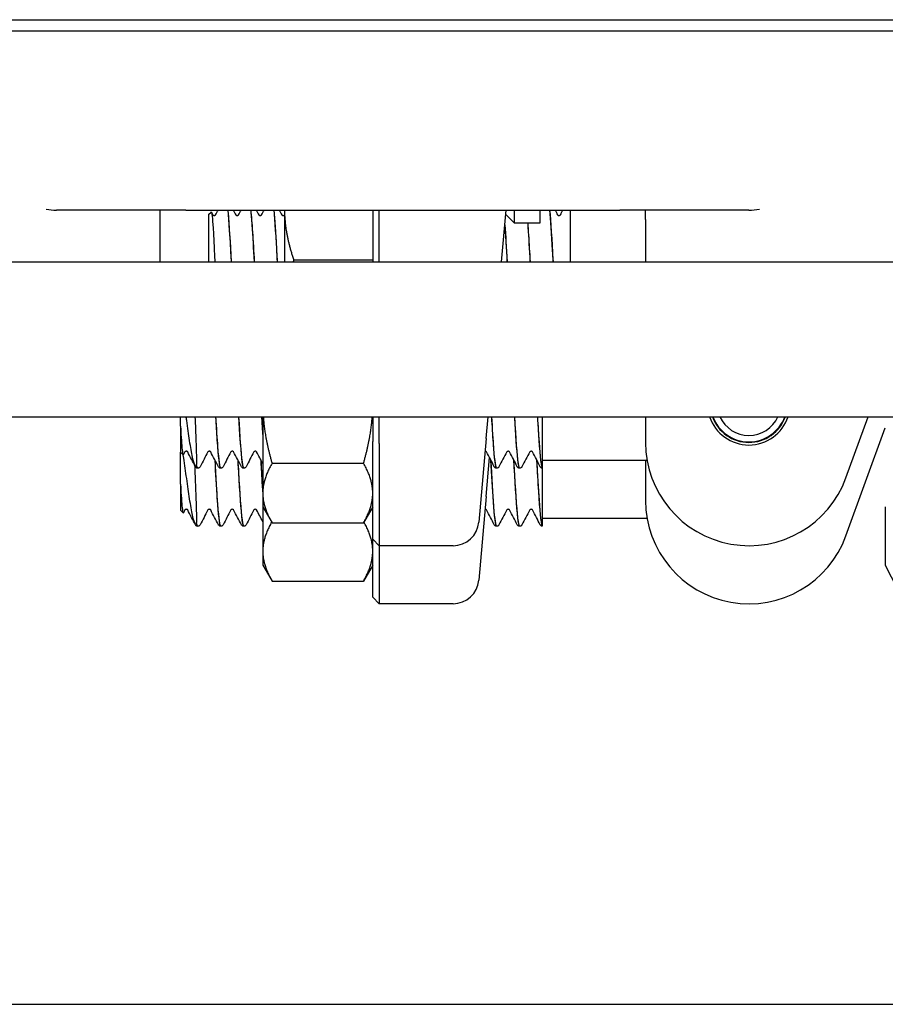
# Model space of a CAD drawing. Header units: inches. Extents: x 18 to 846, y -44 to 561.
# Tile 248 of 256: x 327.18 to 329.27, y 146.68 to 149.06. Entities that reach past the tile are written whole.
import ezdxf

# ---------------------------------------------------------------- set-up
doc = ezdxf.new("R2010")
doc.units = ezdxf.units.IN
doc.header["$LTSCALE"] = 24
doc.header["$MEASUREMENT"] = 0
doc.layers.add('Visible (ANSI)', color=7, linetype='Continuous', lineweight=30)

msp = doc.modelspace()

# ---------------------------------------------------------------- linework, layer by layer
at = {"layer": 'Visible (ANSI)'}
for p, q in [((315.24143, 149.05894), (331.74143, 149.05894)), ((315.24143, 149.03162), (331.74143, 149.03162)), ((327.58189, 148.59803), (327.26939, 148.59803)), ((327.51939, 148.59803), (327.51939, 148.4728)), ((327.58189, 148.59803), (328.63189, 148.59803)), ((327.63689, 148.58693), (327.64321, 148.59325)), ((327.63689, 148.58693), (327.63689, 148.4728)), ((327.82089, 148.59803), (327.82089, 148.4728)), ((328.03439, 148.59803), (328.03439, 148.4728)), ((328.05001, 148.4728), (328.05001, 148.59803)), ((328.34609, 148.4728), (328.35705, 148.59803)), ((328.35612, 148.58743), (328.37676, 148.56678)), ((328.37676, 148.59803), (328.37676, 148.56678)), ((328.43926, 148.56678), (328.43926, 148.59803)), ((328.51189, 148.59803), (328.51189, 148.49808)), ((328.94439, 148.59803), (328.63189, 148.59803)), ((328.69439, 148.5749), (328.69439, 148.59803)), ((328.37676, 148.56678), (328.43926, 148.56678)), ((328.69439, 148.5749), (328.69439, 148.4728)), ((328.51189, 148.49808), (328.51189, 148.4728)), ((317.45926, 148.4728), (334.39218, 148.4728)), ((328.03439, 148.47709), (327.84322, 148.47709)), ((317.45926, 148.0978), (334.39218, 148.0978)), ((327.56939, 148.07524), (327.56939, 148.0978)), ((327.56939, 148.07524), (327.56939, 148.01201)), ((327.76839, 148.0978), (327.76839, 147.91278)), ((328.03439, 148.0978), (328.03439, 148.03741)), ((328.05001, 148.03303), (328.05001, 148.0978)), ((328.30867, 148.04509), (328.31328, 148.0978)), ((328.44439, 148.0978), (328.44439, 148.00509)), ((328.69439, 148.0978), (328.69439, 148.03553)), ((329.17931, 147.95003), (329.2331, 148.0978)), ((329.17931, 147.8094), (329.27439, 148.07063)), ((328.03439, 147.80116), (328.03439, 148.03741)), ((328.05001, 148.03303), (328.05001, 147.78553)), ((328.30867, 148.04509), (328.29095, 147.84259)), ((327.56939, 148.01201), (327.57571, 148.00569)), ((327.56939, 147.98897), (327.56939, 148.01201)), ((328.44439, 148.00509), (328.44439, 147.97444)), ((327.56939, 147.93462), (327.56939, 147.98897)), ((327.60837, 147.97904), (327.60837, 147.98219)), ((327.79072, 147.98495), (328.01206, 147.98495)), ((328.30867, 147.90446), (328.31692, 147.99873)), ((328.69825, 147.99178), (328.44439, 147.99178)), ((328.69439, 147.99178), (328.69439, 147.89491)), ((327.61141, 147.97303), (327.61083, 147.97303)), ((327.66702, 147.97303), (327.66644, 147.97303)), ((327.72263, 147.97303), (327.72205, 147.97303)), ((328.33436, 147.97303), (328.33377, 147.97303)), ((328.38997, 147.97303), (328.38938, 147.97303)), ((328.44439, 147.97444), (328.44439, 147.9734)), ((328.44439, 147.9734), (328.44439, 147.97309)), ((328.44439, 147.97309), (328.44439, 147.86447)), ((327.56939, 147.93462), (327.56939, 147.87139)), ((327.76839, 147.91278), (327.76839, 147.87928)), ((328.30867, 147.90446), (328.29095, 147.70196)), ((327.56939, 147.87139), (327.57571, 147.86507)), ((327.76839, 147.87928), (327.79072, 147.84061)), ((327.76839, 147.87928), (327.76839, 147.77215)), ((328.03439, 147.87928), (328.01206, 147.84061)), ((328.44439, 147.86447), (328.44439, 147.83382)), ((329.27439, 147.87928), (329.27439, 147.73866)), ((327.60837, 147.83842), (327.60837, 147.84156)), ((327.79072, 147.84061), (328.01206, 147.84061)), ((328.69825, 147.85116), (328.44439, 147.85116)), ((327.61141, 147.83241), (327.61083, 147.83241)), ((327.66702, 147.83241), (327.66644, 147.83241)), ((327.72263, 147.83241), (327.72205, 147.83241)), ((328.33436, 147.83241), (328.33377, 147.83241)), ((328.38997, 147.83241), (328.38938, 147.83241)), ((328.44439, 147.83382), (328.44439, 147.83278)), ((328.44439, 147.83278), (328.44439, 147.83247)), ((328.03439, 147.80116), (328.05001, 147.78553)), ((328.03439, 147.66053), (328.03439, 147.80116)), ((327.76839, 147.77215), (327.76839, 147.73866)), ((328.22869, 147.78553), (328.05001, 147.78553)), ((328.05001, 147.78553), (328.05001, 147.64491)), ((327.76839, 147.73866), (327.79072, 147.69998)), ((328.03439, 147.73866), (328.01206, 147.69998)), ((329.27439, 147.73866), (329.30293, 147.68156)), ((327.79072, 147.69998), (328.01206, 147.69998)), ((328.03439, 147.66053), (328.05001, 147.64491)), ((328.22869, 147.64491), (328.05001, 147.64491)), ((327.11643, 146.67525), (334.42843, 146.67525))]:
    msp.add_line(p, q, dxfattribs=at)
for centre, radius, start, end in [((327.26939, 148.72303), 0.125, 258.3306, 270), ((328.94439, 148.72303), 0.125, 270, 281.6694), ((328.94439, 148.12928), 0.1, 198.34985, 341.65015), ((328.94439, 148.12928), 0.09375, 199.62158, 340.37842), ((328.94439, 148.12928), 0.0925, 199.89785, 340.10215), ((328.94439, 148.12928), 0.07688, 204.17468, 335.82532), ((328.94439, 147.98866), 0.1, 131.02194, 131.7394), ((328.94439, 147.98866), 0.09375, 130.63887, 131.40962), ((328.94439, 147.98866), 0.09375, 48.59038, 49.36113), ((328.94439, 147.98866), 0.1, 48.2606, 48.97806), ((328.94439, 148.03553), 0.25, 180, 340), ((328.94439, 147.89491), 0.25, 180, 340), ((328.22869, 147.84803), 0.0625, 270, 355), ((328.22869, 147.70741), 0.0625, 270, 355)]:
    msp.add_arc(centre, radius, start, end, dxfattribs=at)
for points, knots in [([(327.64321, 148.59325), (327.64335, 148.59339), (327.64348, 148.59342), (327.64439, 148.59296), (327.64514, 148.58935), (327.64665, 148.57612), (327.6474, 148.56652), (327.64891, 148.54241), (327.64966, 148.52806), (327.65102, 148.4997), (327.65162, 148.48635), (327.65221, 148.4728)], [-1.81747485, -1.81747485, -1.81747485, -1.81747485, -1.79490964, -1.79490964, -1.67005838, -1.67005838, -1.5430016, -1.5430016, -1.41373999, -1.41373999, -1.30950813, -1.30950813, -1.30950813, -1.30950813]), ([(327.64744, 148.58635), (327.64744, 148.58635), (327.64751, 148.58618), (327.64807, 148.58566), (327.64841, 148.58538), (327.64942, 148.5849), (327.65011, 148.58472), (327.65081, 148.58472)], [0.003893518, 0.003893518, 0.003893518, 0.003893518, 0.02135506, 0.02135506, 0.032660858, 0.032660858, 0.044379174, 0.044379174, 0.044379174, 0.044379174]), ([(327.65081, 148.58472), (327.65189, 148.58472), (327.65288, 148.58517), (327.65384, 148.58587), (327.65403, 148.58613), (327.65417, 148.58632), (327.65419, 148.58635), (327.65419, 148.58635)], [0, 0, 0, 0, 0.017919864, 0.017919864, 0.032518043, 0.032518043, 0.040461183, 0.040461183, 0.040461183, 0.040461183]), ([(327.6837, 148.59801), (327.6839, 148.59593), (327.68411, 148.59375), (327.68432, 148.59145), (327.6869, 148.56295), (327.68948, 148.51822), (327.69205, 148.47279)], [5.31897324, 5.31897324, 5.31897324, 5.31897324, 5.38936366, 5.38936366, 5.38936366, 6.26306776, 6.26306776, 6.26306776, 6.26306776]), ([(327.69264, 148.47281), (327.69244, 148.47634), (327.69223, 148.47987), (327.69203, 148.48339), (327.68945, 148.52885), (327.68686, 148.57186), (327.68428, 148.59801)], [-12.54625307, -12.54625307, -12.54625307, -12.54625307, -12.47836823, -12.47836823, -12.47836823, -11.60215855, -11.60215855, -11.60215855, -11.60215855]), ([(327.70305, 148.58635), (327.70305, 148.58635), (327.70312, 148.58618), (327.70368, 148.58566), (327.70402, 148.58538), (327.70503, 148.5849), (327.70572, 148.58472), (327.70643, 148.58472)], [0.003893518, 0.003893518, 0.003893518, 0.003893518, 0.02135506, 0.02135506, 0.032660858, 0.032660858, 0.044379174, 0.044379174, 0.044379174, 0.044379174]), ([(327.70643, 148.58472), (327.7075, 148.58472), (327.70849, 148.58517), (327.70945, 148.58587), (327.70965, 148.58613), (327.70978, 148.58632), (327.7098, 148.58635), (327.7098, 148.58635)], [0, 0, 0, 0, 0.017919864, 0.017919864, 0.032518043, 0.032518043, 0.040461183, 0.040461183, 0.040461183, 0.040461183]), ([(327.73931, 148.59776), (327.74068, 148.58392), (327.74206, 148.56561), (327.74344, 148.54426), (327.74485, 148.5224), (327.74626, 148.49766), (327.74766, 148.4728)], [11.60215855, 11.60215855, 11.60215855, 11.60215855, 12.06860821, 12.06860821, 12.06860821, 12.54625307, 12.54625307, 12.54625307, 12.54625307]), ([(327.74825, 148.47277), (327.74646, 148.50435), (327.74466, 148.53576), (327.74287, 148.56137), (327.74188, 148.57557), (327.74088, 148.58786), (327.73989, 148.59778)], [-18.82943838, -18.82943838, -18.82943838, -18.82943838, -18.22230215, -18.22230215, -18.22230215, -17.88534385, -17.88534385, -17.88534385, -17.88534385]), ([(327.75866, 148.58635), (327.75866, 148.58635), (327.75874, 148.58618), (327.75929, 148.58566), (327.75963, 148.58538), (327.76064, 148.5849), (327.76133, 148.58472), (327.76204, 148.58472)], [0.003893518, 0.003893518, 0.003893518, 0.003893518, 0.02135506, 0.02135506, 0.032660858, 0.032660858, 0.044379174, 0.044379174, 0.044379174, 0.044379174]), ([(327.76204, 148.58472), (327.76311, 148.58472), (327.76411, 148.58517), (327.76506, 148.58587), (327.76526, 148.58613), (327.76539, 148.58632), (327.76541, 148.58635), (327.76541, 148.58635)], [0, 0, 0, 0, 0.017919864, 0.017919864, 0.032518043, 0.032518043, 0.040461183, 0.040461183, 0.040461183, 0.040461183]), ([(327.79492, 148.598), (327.79743, 148.57261), (327.79994, 148.5314), (327.80245, 148.48739), (327.80272, 148.48255), (327.803, 148.47768), (327.80328, 148.47281)], [17.88534385, 17.88534385, 17.88534385, 17.88534385, 18.73582519, 18.73582519, 18.73582519, 18.82943838, 18.82943838, 18.82943838, 18.82943838]), ([(327.80386, 148.47283), (327.80324, 148.48364), (327.80263, 148.49442), (327.80202, 148.50496), (327.79985, 148.54232), (327.79767, 148.57587), (327.7955, 148.59791)], [-25.11262368, -25.11262368, -25.11262368, -25.11262368, -24.90483157, -24.90483157, -24.90483157, -24.16852916, -24.16852916, -24.16852916, -24.16852916]), ([(327.81427, 148.58635), (327.81427, 148.58635), (327.81435, 148.58618), (327.8149, 148.58566), (327.81524, 148.58538), (327.81625, 148.5849), (327.81695, 148.58472), (327.81765, 148.58472)], [0.003893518, 0.003893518, 0.003893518, 0.003893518, 0.02135506, 0.02135506, 0.032660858, 0.032660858, 0.044379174, 0.044379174, 0.044379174, 0.044379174]), ([(327.81765, 148.58472), (327.81872, 148.58472), (327.81972, 148.58517), (327.82059, 148.58581), (327.82078, 148.58602), (327.82089, 148.58616)], [0, 0, 0, 0, 0.017919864, 0.017919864, 0.029530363, 0.029530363, 0.029530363, 0.029530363]), ([(328.46225, 148.59803), (328.46495, 148.57083), (328.46764, 148.52508), (328.47034, 148.47755), (328.47043, 148.47597), (328.47052, 148.47439), (328.47061, 148.4728)], [93.28356754, 93.28356754, 93.28356754, 93.28356754, 94.19725167, 94.19725167, 94.19725167, 94.22766206, 94.22766206, 94.22766206, 94.22766206]), ([(328.47119, 148.47283), (328.47067, 148.48195), (328.47016, 148.49105), (328.46964, 148.50001), (328.46737, 148.53929), (328.4651, 148.57495), (328.46283, 148.59795)], [-100.51084737, -100.51084737, -100.51084737, -100.51084737, -100.33546517, -100.33546517, -100.33546517, -99.56675285, -99.56675285, -99.56675285, -99.56675285]), ([(328.48161, 148.58635), (328.48161, 148.58635), (328.48168, 148.58618), (328.48223, 148.58566), (328.48257, 148.58538), (328.48359, 148.5849), (328.48428, 148.58472), (328.48498, 148.58472)], [0.003893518, 0.003893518, 0.003893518, 0.003893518, 0.02135506, 0.02135506, 0.032660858, 0.032660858, 0.044379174, 0.044379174, 0.044379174, 0.044379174]), ([(328.48498, 148.58472), (328.48605, 148.58472), (328.48705, 148.58517), (328.48801, 148.58587), (328.4882, 148.58613), (328.48834, 148.58632), (328.48835, 148.58635), (328.48835, 148.58635)], [0, 0, 0, 0, 0.017919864, 0.017919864, 0.032518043, 0.032518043, 0.040461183, 0.040461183, 0.040461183, 0.040461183]), ([(328.40924, 148.56665), (328.40989, 148.5577), (328.41054, 148.54797), (328.41119, 148.5376), (328.41246, 148.51745), (328.41373, 148.49518), (328.415, 148.47281)], [87.2938107, 87.2938107, 87.2938107, 87.2938107, 87.51472564, 87.51472564, 87.51472564, 87.94447675, 87.94447675, 87.94447675, 87.94447675]), ([(328.41558, 148.47277), (328.41391, 148.50215), (328.41225, 148.53137), (328.41058, 148.55588), (328.41033, 148.55963), (328.41008, 148.56325), (328.40982, 148.56675)], [-94.22766206, -94.22766206, -94.22766206, -94.22766206, -93.66321445, -93.66321445, -93.66321445, -93.57699601, -93.57699601, -93.57699601, -93.57699601]), ([(327.60556, 147.97663), (327.60324, 147.9809), (327.60088, 147.98878), (327.59612, 148.01064), (327.59377, 148.02415), (327.589, 148.05474), (327.58665, 148.07133), (327.58378, 148.09173), (327.58335, 148.09476), (327.58293, 148.0978)], [-0.67634923, -0.67634923, -0.67634923, -0.67634923, -0.52774982, -0.52774982, -0.38555901, -0.38555901, -0.25020713, -0.25020713, -0.22667555, -0.22667555, -0.22667555, -0.22667555]), ([(327.65433, 148.09788), (327.65591, 148.07067), (327.65748, 148.0449), (327.65906, 148.0243), (327.66152, 147.99213), (327.66398, 147.97334), (327.66644, 147.9731)], [9.6276505, 9.6276505, 9.6276505, 9.6276505, 10.1615232, 10.1615232, 10.1615232, 10.9955743, 10.9955743, 10.9955743, 10.9955743]), ([(327.66705, 147.97304), (327.66698, 147.97303), (327.66691, 147.97304), (327.66684, 147.97307), (327.66401, 147.97408), (327.66119, 148.00067), (327.65836, 148.0421), (327.65721, 148.05892), (327.65606, 148.07799), (327.65491, 148.09784)], [-17.2816205, -17.2816205, -17.2816205, -17.2816205, -17.2584859, -17.2584859, -17.2584859, -16.2999201, -16.2999201, -16.2999201, -15.9108358, -15.9108358, -15.9108358, -15.9108358]), ([(327.70994, 148.0978), (327.71266, 148.05086), (327.71538, 148.00909), (327.7181, 147.98836), (327.71942, 147.97831), (327.72073, 147.97334), (327.72205, 147.97336)], [15.9108358, 15.9108358, 15.9108358, 15.9108358, 16.8320759, 16.8320759, 16.8320759, 17.2787596, 17.2787596, 17.2787596, 17.2787596]), ([(327.72266, 147.97334), (327.72095, 147.97337), (327.71924, 147.98186), (327.71752, 147.99835), (327.71519, 148.02082), (327.71286, 148.05764), (327.71053, 148.09785)], [-23.5648058, -23.5648058, -23.5648058, -23.5648058, -22.9847675, -22.9847675, -22.9847675, -22.1940211, -22.1940211, -22.1940211, -22.1940211]), ([(327.76839, 148.06031), (327.76834, 148.06104), (327.7683, 148.06178), (327.76825, 148.06251), (327.76755, 148.07375), (327.76684, 148.08563), (327.76614, 148.0978)], [-28.73150298, -28.73150298, -28.73150298, -28.73150298, -28.71588313, -28.71588313, -28.71588313, -28.47720645, -28.47720645, -28.47720645, -28.47720645]), ([(328.32167, 148.09789), (328.32336, 148.06866), (328.32505, 148.0411), (328.32674, 148.01978), (328.32909, 147.99027), (328.33143, 147.97341), (328.33377, 147.97314)], [85.0258742, 85.0258742, 85.0258742, 85.0258742, 85.5995394, 85.5995394, 85.5995394, 86.393798, 86.393798, 86.393798, 86.393798]), ([(328.33438, 147.97304), (328.33166, 147.973), (328.32895, 147.99627), (328.32623, 148.03437), (328.3249, 148.05299), (328.32358, 148.07491), (328.32225, 148.09786)], [-92.6798442, -92.6798442, -92.6798442, -92.6798442, -91.7590058, -91.7590058, -91.7590058, -91.3090595, -91.3090595, -91.3090595, -91.3090595]), ([(328.37728, 148.0978), (328.37731, 148.0972), (328.37735, 148.09661), (328.37738, 148.09601), (328.38022, 148.04696), (328.38307, 148.00411), (328.38591, 147.98491), (328.38707, 147.97709), (328.38823, 147.97329), (328.38938, 147.97335)], [91.3090595, 91.3090595, 91.3090595, 91.3090595, 91.3207683, 91.3207683, 91.3207683, 92.2845846, 92.2845846, 92.2845846, 92.6769833, 92.6769833, 92.6769833, 92.6769833]), ([(328.38999, 147.97336), (328.38841, 147.97334), (328.38683, 147.98051), (328.38526, 147.99465), (328.38279, 148.01674), (328.38032, 148.05532), (328.37786, 148.09783)], [-98.9630295, -98.9630295, -98.9630295, -98.9630295, -98.4278806, -98.4278806, -98.4278806, -97.5922448, -97.5922448, -97.5922448, -97.5922448]), ([(328.43289, 148.09786), (328.43417, 148.07568), (328.43545, 148.05446), (328.43674, 148.03627), (328.43929, 148.00009), (328.44184, 147.97649), (328.44439, 147.9734)], [97.5922448, 97.5922448, 97.5922448, 97.5922448, 98.0270057, 98.0270057, 98.0270057, 98.8915068, 98.8915068, 98.8915068, 98.8915068]), ([(328.44439, 147.97444), (328.44157, 147.98111), (328.43875, 148.01287), (328.43593, 148.05697), (328.43511, 148.06982), (328.43429, 148.08362), (328.43347, 148.09781)], [-105.1089244, -105.1089244, -105.1089244, -105.1089244, -104.1537068, -104.1537068, -104.1537068, -103.8754301, -103.8754301, -103.8754301, -103.8754301]), ([(327.56999, 148.06386), (327.57064, 148.05252), (327.57128, 148.04241), (327.57257, 148.02528), (327.57322, 148.01844), (327.57462, 148.00792), (327.57537, 148.0052), (327.57625, 148.00566), (327.57637, 148.00581), (327.5765, 148.00605)], [-2.12179282, -2.12179282, -2.12179282, -2.12179282, -2.02048123, -2.02048123, -1.91755472, -1.91755472, -1.79490964, -1.79490964, -1.77433809, -1.77433809, -1.77433809, -1.77433809]), ([(327.60556, 148.06716), (327.60598, 148.05685), (327.60636, 148.04703), (327.60702, 148.02858), (327.60732, 148.02002), (327.608, 147.99914), (327.60831, 147.98882), (327.60837, 147.98219)], [-0.3187664, -0.3187664, -0.3187664, -0.3187664, -0.23449039, -0.23449039, -0.1487662, -0.1487662, 0, 0, 0, 0]), ([(327.60556, 147.836), (327.60324, 147.84028), (327.60088, 147.84815), (327.59612, 147.87002), (327.59377, 147.88353), (327.589, 147.91412), (327.58665, 147.93071), (327.58189, 147.96458), (327.57953, 147.98147), (327.5767, 148.0004), (327.57631, 148.00299), (327.57591, 148.00556)], [-0.67634923, -0.67634923, -0.67634923, -0.67634923, -0.52774982, -0.52774982, -0.38555901, -0.38555901, -0.25020713, -0.25020713, -0.12168954, -0.12168954, -0.10102962, -0.10102962, -0.10102962, -0.10102962]), ([(327.58331, 148.01422), (327.58224, 148.01422), (327.58124, 148.01377), (327.58029, 148.01307), (327.58009, 148.01281), (327.57996, 148.01263), (327.57994, 148.0126), (327.57994, 148.0126)], [0, 0, 0, 0, 0.017919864, 0.017919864, 0.032518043, 0.032518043, 0.040461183, 0.040461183, 0.040461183, 0.040461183]), ([(327.58669, 148.0126), (327.58669, 148.0126), (327.58661, 148.01276), (327.58606, 148.01329), (327.58572, 148.01356), (327.58471, 148.01404), (327.58402, 148.01422), (327.58331, 148.01422)], [0.003893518, 0.003893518, 0.003893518, 0.003893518, 0.02135506, 0.02135506, 0.032660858, 0.032660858, 0.044379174, 0.044379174, 0.044379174, 0.044379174]), ([(327.63893, 148.01422), (327.63785, 148.01422), (327.63686, 148.01377), (327.6359, 148.01307), (327.6357, 148.01281), (327.63557, 148.01263), (327.63555, 148.0126), (327.63555, 148.0126)], [0, 0, 0, 0, 0.017919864, 0.017919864, 0.032518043, 0.032518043, 0.040461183, 0.040461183, 0.040461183, 0.040461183]), ([(327.6423, 148.0126), (327.6423, 148.0126), (327.64223, 148.01276), (327.64167, 148.01329), (327.64133, 148.01356), (327.64032, 148.01404), (327.63963, 148.01422), (327.63893, 148.01422)], [0.003893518, 0.003893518, 0.003893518, 0.003893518, 0.02135506, 0.02135506, 0.032660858, 0.032660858, 0.044379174, 0.044379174, 0.044379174, 0.044379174]), ([(327.69454, 148.01422), (327.69346, 148.01422), (327.69247, 148.01377), (327.69151, 148.01307), (327.69132, 148.01281), (327.69118, 148.01263), (327.69116, 148.0126), (327.69116, 148.0126)], [0, 0, 0, 0, 0.017919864, 0.017919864, 0.032518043, 0.032518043, 0.040461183, 0.040461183, 0.040461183, 0.040461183]), ([(327.69791, 148.0126), (327.69791, 148.0126), (327.69784, 148.01276), (327.69728, 148.01329), (327.69694, 148.01356), (327.69593, 148.01404), (327.69524, 148.01422), (327.69454, 148.01422)], [0.003893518, 0.003893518, 0.003893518, 0.003893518, 0.02135506, 0.02135506, 0.032660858, 0.032660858, 0.044379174, 0.044379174, 0.044379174, 0.044379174]), ([(327.75015, 148.01422), (327.74907, 148.01422), (327.74808, 148.01377), (327.74712, 148.01307), (327.74693, 148.01281), (327.74679, 148.01263), (327.74677, 148.0126), (327.74677, 148.0126)], [0, 0, 0, 0, 0.017919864, 0.017919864, 0.032518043, 0.032518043, 0.040461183, 0.040461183, 0.040461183, 0.040461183]), ([(327.75352, 148.0126), (327.75352, 148.0126), (327.75345, 148.01276), (327.7529, 148.01329), (327.75255, 148.01356), (327.75154, 148.01404), (327.75085, 148.01422), (327.75015, 148.01422)], [0.003893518, 0.003893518, 0.003893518, 0.003893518, 0.02135506, 0.02135506, 0.032660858, 0.032660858, 0.044379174, 0.044379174, 0.044379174, 0.044379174]), ([(328.30963, 148.0126), (328.30963, 148.0126), (328.30956, 148.01276), (328.30901, 148.01329), (328.30866, 148.01356), (328.30765, 148.01404), (328.30696, 148.01422), (328.30626, 148.01422)], [0.003893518, 0.003893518, 0.003893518, 0.003893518, 0.02135506, 0.02135506, 0.032660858, 0.032660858, 0.044379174, 0.044379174, 0.044379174, 0.044379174]), ([(328.36187, 148.01422), (328.3608, 148.01422), (328.3598, 148.01377), (328.35884, 148.01307), (328.35865, 148.01281), (328.35851, 148.01263), (328.3585, 148.0126), (328.3585, 148.0126)], [0, 0, 0, 0, 0.017919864, 0.017919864, 0.032518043, 0.032518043, 0.040461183, 0.040461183, 0.040461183, 0.040461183]), ([(328.36524, 148.0126), (328.36524, 148.0126), (328.36517, 148.01276), (328.36462, 148.01329), (328.36428, 148.01356), (328.36326, 148.01404), (328.36257, 148.01422), (328.36187, 148.01422)], [0.003893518, 0.003893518, 0.003893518, 0.003893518, 0.02135506, 0.02135506, 0.032660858, 0.032660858, 0.044379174, 0.044379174, 0.044379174, 0.044379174]), ([(328.41748, 148.01422), (328.41641, 148.01422), (328.41541, 148.01377), (328.41445, 148.01307), (328.41426, 148.01281), (328.41412, 148.01263), (328.41411, 148.0126), (328.41411, 148.0126)], [0, 0, 0, 0, 0.017919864, 0.017919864, 0.032518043, 0.032518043, 0.040461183, 0.040461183, 0.040461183, 0.040461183]), ([(328.42085, 148.0126), (328.42085, 148.0126), (328.42078, 148.01276), (328.42023, 148.01329), (328.41989, 148.01356), (328.41887, 148.01404), (328.41818, 148.01422), (328.41748, 148.01422)], [0.003893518, 0.003893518, 0.003893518, 0.003893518, 0.02135506, 0.02135506, 0.032660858, 0.032660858, 0.044379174, 0.044379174, 0.044379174, 0.044379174]), ([(327.65225, 147.99367), (327.65452, 147.95371), (327.65679, 147.91333), (327.65906, 147.88368), (327.66152, 147.8515), (327.66398, 147.83271), (327.66644, 147.83247)], [9.3928969, 9.3928969, 9.3928969, 9.3928969, 10.1615232, 10.1615232, 10.1615232, 10.9955743, 10.9955743, 10.9955743, 10.9955743]), ([(327.66705, 147.83241), (327.66698, 147.83241), (327.66691, 147.83242), (327.66684, 147.83244), (327.66401, 147.83345), (327.66119, 147.86004), (327.65836, 147.90147), (327.65654, 147.92809), (327.65472, 147.96038), (327.65291, 147.99242)], [-17.2816205, -17.2816205, -17.2816205, -17.2816205, -17.2584859, -17.2584859, -17.2584859, -16.2999201, -16.2999201, -16.2999201, -15.6840478, -15.6840478, -15.6840478, -15.6840478]), ([(327.70787, 147.9936), (327.70847, 147.98301), (327.70907, 147.97239), (327.70967, 147.96193), (327.71248, 147.91307), (327.71529, 147.86916), (327.7181, 147.84774), (327.71942, 147.83769), (327.72073, 147.83271), (327.72205, 147.83274)], [15.6760822, 15.6760822, 15.6760822, 15.6760822, 15.879856, 15.879856, 15.879856, 16.8320759, 16.8320759, 16.8320759, 17.2787596, 17.2787596, 17.2787596, 17.2787596]), ([(327.72266, 147.83272), (327.72095, 147.83274), (327.71924, 147.84124), (327.71752, 147.85772), (327.7147, 147.8849), (327.71188, 147.93307), (327.70906, 147.98285), (327.70888, 147.98603), (327.7087, 147.98921), (327.70852, 147.99239)], [-23.5648058, -23.5648058, -23.5648058, -23.5648058, -22.9847675, -22.9847675, -22.9847675, -22.0283448, -22.0283448, -22.0283448, -21.9672331, -21.9672331, -21.9672331, -21.9672331]), ([(327.76839, 147.91969), (327.76834, 147.92042), (327.7683, 147.92115), (327.76825, 147.92189), (327.76688, 147.9438), (327.7655, 147.96816), (327.76413, 147.99239)], [-28.73150298, -28.73150298, -28.73150298, -28.73150298, -28.71588313, -28.71588313, -28.71588313, -28.25041842, -28.25041842, -28.25041842, -28.25041842]), ([(328.31959, 147.99366), (328.32197, 147.95165), (328.32436, 147.90919), (328.32674, 147.87916), (328.32909, 147.84965), (328.33143, 147.83278), (328.33377, 147.83251)], [84.7911206, 84.7911206, 84.7911206, 84.7911206, 85.5995394, 85.5995394, 85.5995394, 86.393798, 86.393798, 86.393798, 86.393798]), ([(328.33438, 147.83241), (328.33166, 147.83237), (328.32895, 147.85565), (328.32623, 147.89375), (328.32423, 147.92175), (328.32224, 147.95723), (328.32024, 147.99243)], [-92.6798442, -92.6798442, -92.6798442, -92.6798442, -91.7590058, -91.7590058, -91.7590058, -91.0822715, -91.0822715, -91.0822715, -91.0822715]), ([(328.3752, 147.9936), (328.37593, 147.98079), (328.37665, 147.96793), (328.37738, 147.95539), (328.38022, 147.90634), (328.38307, 147.86348), (328.38591, 147.84428), (328.38707, 147.83647), (328.38823, 147.83266), (328.38938, 147.83272)], [91.0743059, 91.0743059, 91.0743059, 91.0743059, 91.3207683, 91.3207683, 91.3207683, 92.2845846, 92.2845846, 92.2845846, 92.6769833, 92.6769833, 92.6769833, 92.6769833]), ([(328.38999, 147.83273), (328.38841, 147.83271), (328.38683, 147.83988), (328.38526, 147.85403), (328.38244, 147.87923), (328.37963, 147.9259), (328.37682, 147.97538), (328.37649, 147.98104), (328.37617, 147.98671), (328.37585, 147.99238)], [-98.9630295, -98.9630295, -98.9630295, -98.9630295, -98.4278806, -98.4278806, -98.4278806, -97.4744623, -97.4744623, -97.4744623, -97.3654568, -97.3654568, -97.3654568, -97.3654568]), ([(328.43081, 147.99367), (328.43279, 147.95885), (328.43476, 147.92366), (328.43674, 147.89564), (328.43929, 147.85947), (328.44184, 147.83587), (328.44439, 147.83278)], [97.3574912, 97.3574912, 97.3574912, 97.3574912, 98.0270057, 98.0270057, 98.0270057, 98.8915068, 98.8915068, 98.8915068, 98.8915068]), ([(328.44439, 147.83382), (328.44157, 147.84049), (328.43875, 147.87224), (328.43593, 147.91635), (328.43444, 147.93967), (328.43295, 147.96611), (328.43146, 147.99239)], [-105.1089244, -105.1089244, -105.1089244, -105.1089244, -104.1537068, -104.1537068, -104.1537068, -103.6486421, -103.6486421, -103.6486421, -103.6486421]), ([(327.60837, 147.97904), (327.60834, 147.97644), (327.60821, 147.97523), (327.60784, 147.97436), (327.60764, 147.97431), (327.60733, 147.97447), (327.60724, 147.97452), (327.6071, 147.97463), (327.60706, 147.97466), (327.60699, 147.97472), (327.60697, 147.97474), (327.60692, 147.97479), (327.6069, 147.97481), (327.60686, 147.97485), (327.60684, 147.97487), (327.60679, 147.97491), (327.60677, 147.97494), (327.60671, 147.975), (327.60668, 147.97503), (327.60656, 147.97517), (327.60647, 147.97528), (327.60613, 147.9757), (327.60587, 147.97607), (327.60556, 147.97663)], [-0.17168991, -0.17168991, -0.17168991, -0.17168991, -0.0982332, -0.0982332, -0.0491093, -0.0491093, -0.03761956, -0.03761956, -0.03394059, -0.03394059, -0.03224924, -0.03224924, -0.03117451, -0.03117451, -0.03017054, -0.03017054, -0.0289244, -0.0289244, -0.02683852, -0.02683852, -0.01955178, -0.01955178, 0, 0, 0, 0]), ([(327.6108, 147.97303), (327.60967, 147.97309), (327.60861, 147.97352), (327.60733, 147.97437), (327.60694, 147.97474), (327.60662, 147.9751)], [0, 0, 0, 0, 0.015967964, 0.015967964, 0.027043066, 0.027043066, 0.027043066, 0.027043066]), ([(327.61675, 147.97677), (327.61642, 147.97614), (327.61602, 147.97546), (327.61488, 147.97436), (327.61439, 147.97397), (327.6131, 147.97332), (327.61228, 147.97308), (327.61144, 147.97303)], [0, 0, 0, 0, 0.022095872, 0.022095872, 0.033561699, 0.033561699, 0.045438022, 0.045438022, 0.045438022, 0.045438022]), ([(327.66641, 147.97303), (327.66528, 147.97309), (327.66422, 147.97352), (327.66275, 147.9745), (327.66226, 147.97503), (327.66156, 147.97595), (327.66131, 147.97636), (327.6611, 147.97677)], [0, 0, 0, 0, 0.015967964, 0.015967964, 0.031253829, 0.031253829, 0.045415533, 0.045415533, 0.045415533, 0.045415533]), ([(327.67236, 147.97677), (327.67203, 147.97614), (327.67163, 147.97546), (327.67049, 147.97436), (327.67, 147.97397), (327.66871, 147.97332), (327.66789, 147.97308), (327.66705, 147.97303)], [0, 0, 0, 0, 0.022095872, 0.022095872, 0.033561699, 0.033561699, 0.045438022, 0.045438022, 0.045438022, 0.045438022]), ([(327.72203, 147.97303), (327.72089, 147.97309), (327.71983, 147.97352), (327.71836, 147.9745), (327.71787, 147.97503), (327.71717, 147.97595), (327.71692, 147.97636), (327.71671, 147.97677)], [0, 0, 0, 0, 0.015967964, 0.015967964, 0.031253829, 0.031253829, 0.045415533, 0.045415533, 0.045415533, 0.045415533]), ([(327.72798, 147.97677), (327.72764, 147.97614), (327.72724, 147.97546), (327.7261, 147.97436), (327.72561, 147.97397), (327.72432, 147.97332), (327.7235, 147.97308), (327.72266, 147.97303)], [0, 0, 0, 0, 0.022095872, 0.022095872, 0.033561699, 0.033561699, 0.045438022, 0.045438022, 0.045438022, 0.045438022]), ([(328.33375, 147.97303), (328.33261, 147.97309), (328.33155, 147.97352), (328.33008, 147.9745), (328.3296, 147.97503), (328.32889, 147.97595), (328.32864, 147.97636), (328.32843, 147.97677)], [0, 0, 0, 0, 0.015967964, 0.015967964, 0.031253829, 0.031253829, 0.045415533, 0.045415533, 0.045415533, 0.045415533]), ([(328.3397, 147.97677), (328.33937, 147.97614), (328.33897, 147.97546), (328.33783, 147.97436), (328.33733, 147.97397), (328.33604, 147.97332), (328.33522, 147.97308), (328.33438, 147.97303)], [0, 0, 0, 0, 0.022095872, 0.022095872, 0.033561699, 0.033561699, 0.045438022, 0.045438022, 0.045438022, 0.045438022]), ([(328.38936, 147.97303), (328.38822, 147.97309), (328.38716, 147.97352), (328.38569, 147.9745), (328.38521, 147.97503), (328.3845, 147.97595), (328.38425, 147.97636), (328.38404, 147.97677)], [0, 0, 0, 0, 0.015967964, 0.015967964, 0.031253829, 0.031253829, 0.045415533, 0.045415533, 0.045415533, 0.045415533]), ([(328.39531, 147.97677), (328.39498, 147.97614), (328.39458, 147.97546), (328.39344, 147.97436), (328.39294, 147.97397), (328.39165, 147.97332), (328.39084, 147.97308), (328.38999, 147.97303)], [0, 0, 0, 0, 0.022095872, 0.022095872, 0.033561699, 0.033561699, 0.045438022, 0.045438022, 0.045438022, 0.045438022]), ([(328.44439, 147.97309), (328.44327, 147.97327), (328.44231, 147.97377), (328.44103, 147.97477), (328.44062, 147.97526), (328.44004, 147.97608), (328.43983, 147.97643), (328.43965, 147.97677)], [0, 0, 0, 0, 0.016056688, 0.016056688, 0.030725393, 0.030725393, 0.042668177, 0.042668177, 0.042668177, 0.042668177]), ([(327.56999, 147.92323), (327.57064, 147.9119), (327.57128, 147.90179), (327.57257, 147.88466), (327.57322, 147.87781), (327.57462, 147.86729), (327.57537, 147.86458), (327.57625, 147.86503), (327.57637, 147.86518), (327.5765, 147.86542)], [-2.12179282, -2.12179282, -2.12179282, -2.12179282, -2.02048123, -2.02048123, -1.91755472, -1.91755472, -1.79490964, -1.79490964, -1.77433809, -1.77433809, -1.77433809, -1.77433809]), ([(327.60556, 147.92654), (327.60598, 147.91623), (327.60636, 147.9064), (327.60702, 147.88795), (327.60732, 147.8794), (327.608, 147.85852), (327.60831, 147.8482), (327.60837, 147.84156)], [-0.3187664, -0.3187664, -0.3187664, -0.3187664, -0.23449039, -0.23449039, -0.1487662, -0.1487662, 0, 0, 0, 0]), ([(327.58331, 147.87359), (327.58224, 147.87359), (327.58124, 147.87315), (327.58029, 147.87244), (327.58009, 147.87219), (327.57996, 147.872), (327.57994, 147.87197), (327.57994, 147.87197)], [0, 0, 0, 0, 0.017919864, 0.017919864, 0.032518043, 0.032518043, 0.040461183, 0.040461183, 0.040461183, 0.040461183]), ([(327.58669, 147.87197), (327.58669, 147.87197), (327.58661, 147.87213), (327.58606, 147.87266), (327.58572, 147.87294), (327.58471, 147.87341), (327.58402, 147.87359), (327.58331, 147.87359)], [0.003893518, 0.003893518, 0.003893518, 0.003893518, 0.02135506, 0.02135506, 0.032660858, 0.032660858, 0.044379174, 0.044379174, 0.044379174, 0.044379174]), ([(327.63893, 147.87359), (327.63785, 147.87359), (327.63686, 147.87315), (327.6359, 147.87244), (327.6357, 147.87219), (327.63557, 147.872), (327.63555, 147.87197), (327.63555, 147.87197)], [0, 0, 0, 0, 0.017919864, 0.017919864, 0.032518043, 0.032518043, 0.040461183, 0.040461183, 0.040461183, 0.040461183]), ([(327.6423, 147.87197), (327.6423, 147.87197), (327.64223, 147.87213), (327.64167, 147.87266), (327.64133, 147.87294), (327.64032, 147.87341), (327.63963, 147.87359), (327.63893, 147.87359)], [0.003893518, 0.003893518, 0.003893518, 0.003893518, 0.02135506, 0.02135506, 0.032660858, 0.032660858, 0.044379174, 0.044379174, 0.044379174, 0.044379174]), ([(327.69454, 147.87359), (327.69346, 147.87359), (327.69247, 147.87315), (327.69151, 147.87244), (327.69132, 147.87219), (327.69118, 147.872), (327.69116, 147.87197), (327.69116, 147.87197)], [0, 0, 0, 0, 0.017919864, 0.017919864, 0.032518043, 0.032518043, 0.040461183, 0.040461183, 0.040461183, 0.040461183]), ([(327.69791, 147.87197), (327.69791, 147.87197), (327.69784, 147.87213), (327.69728, 147.87266), (327.69694, 147.87294), (327.69593, 147.87341), (327.69524, 147.87359), (327.69454, 147.87359)], [0.003893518, 0.003893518, 0.003893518, 0.003893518, 0.02135506, 0.02135506, 0.032660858, 0.032660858, 0.044379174, 0.044379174, 0.044379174, 0.044379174]), ([(327.75015, 147.87359), (327.74907, 147.87359), (327.74808, 147.87315), (327.74712, 147.87244), (327.74693, 147.87219), (327.74679, 147.872), (327.74677, 147.87197), (327.74677, 147.87197)], [0, 0, 0, 0, 0.017919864, 0.017919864, 0.032518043, 0.032518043, 0.040461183, 0.040461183, 0.040461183, 0.040461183]), ([(327.75352, 147.87197), (327.75352, 147.87197), (327.75345, 147.87213), (327.7529, 147.87266), (327.75255, 147.87294), (327.75154, 147.87341), (327.75085, 147.87359), (327.75015, 147.87359)], [0.003893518, 0.003893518, 0.003893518, 0.003893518, 0.02135506, 0.02135506, 0.032660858, 0.032660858, 0.044379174, 0.044379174, 0.044379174, 0.044379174]), ([(328.30963, 147.87197), (328.30963, 147.87197), (328.30956, 147.87213), (328.30901, 147.87266), (328.30866, 147.87294), (328.30765, 147.87341), (328.30696, 147.87359), (328.30626, 147.87359)], [0.003893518, 0.003893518, 0.003893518, 0.003893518, 0.02135506, 0.02135506, 0.032660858, 0.032660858, 0.044379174, 0.044379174, 0.044379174, 0.044379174]), ([(328.36187, 147.87359), (328.3608, 147.87359), (328.3598, 147.87315), (328.35884, 147.87244), (328.35865, 147.87219), (328.35851, 147.872), (328.3585, 147.87197), (328.3585, 147.87197)], [0, 0, 0, 0, 0.017919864, 0.017919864, 0.032518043, 0.032518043, 0.040461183, 0.040461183, 0.040461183, 0.040461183]), ([(328.36524, 147.87197), (328.36524, 147.87197), (328.36517, 147.87213), (328.36462, 147.87266), (328.36428, 147.87294), (328.36326, 147.87341), (328.36257, 147.87359), (328.36187, 147.87359)], [0.003893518, 0.003893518, 0.003893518, 0.003893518, 0.02135506, 0.02135506, 0.032660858, 0.032660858, 0.044379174, 0.044379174, 0.044379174, 0.044379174]), ([(328.41748, 147.87359), (328.41641, 147.87359), (328.41541, 147.87315), (328.41445, 147.87244), (328.41426, 147.87219), (328.41412, 147.872), (328.41411, 147.87197), (328.41411, 147.87197)], [0, 0, 0, 0, 0.017919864, 0.017919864, 0.032518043, 0.032518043, 0.040461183, 0.040461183, 0.040461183, 0.040461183]), ([(328.42085, 147.87197), (328.42085, 147.87197), (328.42078, 147.87213), (328.42023, 147.87266), (328.41989, 147.87294), (328.41887, 147.87341), (328.41818, 147.87359), (328.41748, 147.87359)], [0.003893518, 0.003893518, 0.003893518, 0.003893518, 0.02135506, 0.02135506, 0.032660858, 0.032660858, 0.044379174, 0.044379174, 0.044379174, 0.044379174]), ([(327.60837, 147.83842), (327.60834, 147.83582), (327.60821, 147.8346), (327.60784, 147.83373), (327.60764, 147.83368), (327.60733, 147.83384), (327.60724, 147.83389), (327.6071, 147.834), (327.60706, 147.83404), (327.60699, 147.8341), (327.60697, 147.83412), (327.60692, 147.83416), (327.6069, 147.83418), (327.60686, 147.83422), (327.60684, 147.83424), (327.60679, 147.83429), (327.60677, 147.83431), (327.60671, 147.83437), (327.60668, 147.83441), (327.60656, 147.83454), (327.60647, 147.83465), (327.60613, 147.83507), (327.60587, 147.83544), (327.60556, 147.836)], [-0.17168991, -0.17168991, -0.17168991, -0.17168991, -0.0982332, -0.0982332, -0.0491093, -0.0491093, -0.03761956, -0.03761956, -0.03394059, -0.03394059, -0.03224924, -0.03224924, -0.03117451, -0.03117451, -0.03017054, -0.03017054, -0.0289244, -0.0289244, -0.02683852, -0.02683852, -0.01955178, -0.01955178, 0, 0, 0, 0]), ([(327.6108, 147.83241), (327.60967, 147.83247), (327.60861, 147.83289), (327.60733, 147.83374), (327.60694, 147.83412), (327.60662, 147.83448)], [0, 0, 0, 0, 0.015967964, 0.015967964, 0.027043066, 0.027043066, 0.027043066, 0.027043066]), ([(327.61675, 147.83615), (327.61642, 147.83551), (327.61602, 147.83484), (327.61488, 147.83374), (327.61439, 147.83334), (327.6131, 147.83269), (327.61228, 147.83245), (327.61144, 147.83241)], [0, 0, 0, 0, 0.022095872, 0.022095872, 0.033561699, 0.033561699, 0.045438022, 0.045438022, 0.045438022, 0.045438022]), ([(327.66641, 147.83241), (327.66528, 147.83247), (327.66422, 147.83289), (327.66275, 147.83387), (327.66226, 147.8344), (327.66156, 147.83532), (327.66131, 147.83574), (327.6611, 147.83615)], [0, 0, 0, 0, 0.015967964, 0.015967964, 0.031253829, 0.031253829, 0.045415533, 0.045415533, 0.045415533, 0.045415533]), ([(327.67236, 147.83615), (327.67203, 147.83551), (327.67163, 147.83484), (327.67049, 147.83374), (327.67, 147.83334), (327.66871, 147.83269), (327.66789, 147.83245), (327.66705, 147.83241)], [0, 0, 0, 0, 0.022095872, 0.022095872, 0.033561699, 0.033561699, 0.045438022, 0.045438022, 0.045438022, 0.045438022]), ([(327.72203, 147.83241), (327.72089, 147.83247), (327.71983, 147.83289), (327.71836, 147.83387), (327.71787, 147.8344), (327.71717, 147.83532), (327.71692, 147.83574), (327.71671, 147.83615)], [0, 0, 0, 0, 0.015967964, 0.015967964, 0.031253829, 0.031253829, 0.045415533, 0.045415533, 0.045415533, 0.045415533]), ([(327.72798, 147.83615), (327.72764, 147.83551), (327.72724, 147.83484), (327.7261, 147.83374), (327.72561, 147.83334), (327.72432, 147.83269), (327.7235, 147.83245), (327.72266, 147.83241)], [0, 0, 0, 0, 0.022095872, 0.022095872, 0.033561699, 0.033561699, 0.045438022, 0.045438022, 0.045438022, 0.045438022]), ([(328.33375, 147.83241), (328.33261, 147.83247), (328.33155, 147.83289), (328.33008, 147.83387), (328.3296, 147.8344), (328.32889, 147.83532), (328.32864, 147.83574), (328.32843, 147.83615)], [0, 0, 0, 0, 0.015967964, 0.015967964, 0.031253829, 0.031253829, 0.045415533, 0.045415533, 0.045415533, 0.045415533]), ([(328.3397, 147.83615), (328.33937, 147.83551), (328.33897, 147.83484), (328.33783, 147.83374), (328.33733, 147.83334), (328.33604, 147.83269), (328.33522, 147.83245), (328.33438, 147.83241)], [0, 0, 0, 0, 0.022095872, 0.022095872, 0.033561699, 0.033561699, 0.045438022, 0.045438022, 0.045438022, 0.045438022]), ([(328.38936, 147.83241), (328.38822, 147.83247), (328.38716, 147.83289), (328.38569, 147.83387), (328.38521, 147.8344), (328.3845, 147.83532), (328.38425, 147.83574), (328.38404, 147.83615)], [0, 0, 0, 0, 0.015967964, 0.015967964, 0.031253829, 0.031253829, 0.045415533, 0.045415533, 0.045415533, 0.045415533]), ([(328.39531, 147.83615), (328.39498, 147.83551), (328.39458, 147.83484), (328.39344, 147.83374), (328.39294, 147.83334), (328.39165, 147.83269), (328.39084, 147.83245), (328.38999, 147.83241)], [0, 0, 0, 0, 0.022095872, 0.022095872, 0.033561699, 0.033561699, 0.045438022, 0.045438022, 0.045438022, 0.045438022]), ([(328.44439, 147.83247), (328.44327, 147.83264), (328.44231, 147.83315), (328.44103, 147.83415), (328.44062, 147.83464), (328.44004, 147.83545), (328.43983, 147.8358), (328.43965, 147.83615)], [0, 0, 0, 0, 0.016056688, 0.016056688, 0.030725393, 0.030725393, 0.042668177, 0.042668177, 0.042668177, 0.042668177])]:
    msp.add_open_spline(points, degree=3, knots=knots, dxfattribs=at)
for points in [[(327.644, 148.5929), (327.64515, 148.59071), (327.6463, 148.58852), (327.64745, 148.58633)], [(327.65418, 148.58633), (327.65623, 148.59023), (327.65828, 148.59413), (327.66033, 148.59803)], [(327.69691, 148.59803), (327.69896, 148.59413), (327.70101, 148.59023), (327.70306, 148.58633)], [(327.70979, 148.58633), (327.71184, 148.59023), (327.71389, 148.59413), (327.71594, 148.59803)], [(327.75252, 148.59803), (327.75457, 148.59413), (327.75662, 148.59023), (327.75867, 148.58633)], [(327.7654, 148.58633), (327.76745, 148.59023), (327.7695, 148.59413), (327.77155, 148.59803)], [(327.80813, 148.59803), (327.81018, 148.59413), (327.81223, 148.59023), (327.81429, 148.58633)], [(328.47547, 148.59803), (328.47752, 148.59413), (328.47957, 148.59023), (328.48162, 148.58633)], [(328.48834, 148.58633), (328.49039, 148.59023), (328.49245, 148.59413), (328.4945, 148.59803)], [(328.35394, 148.5624), (328.35575, 148.53651), (328.35757, 148.5048), (328.35939, 148.47278)], [(328.35997, 148.4728), (328.35806, 148.5064), (328.35616, 148.53949), (328.35426, 148.56602)], [(327.56939, 148.07524), (327.56958, 148.07135), (327.56978, 148.06755), (327.56999, 148.06386)], [(327.60435, 148.0978), (327.60476, 148.08734), (327.60516, 148.07707), (327.60556, 148.06716)], [(327.76555, 148.09783), (327.7665, 148.0815), (327.76744, 148.0657), (327.76839, 148.05125)], [(327.57995, 148.01262), (327.5788, 148.01043), (327.57765, 148.00824), (327.5765, 148.00605)], [(327.6054, 147.97694), (327.59917, 147.98883), (327.59293, 148.00073), (327.58668, 148.01262)], [(327.63556, 148.01262), (327.62928, 148.00067), (327.62301, 147.98872), (327.61675, 147.97677)], [(327.6611, 147.97677), (327.65484, 147.98872), (327.64857, 148.00067), (327.64229, 148.01262)], [(327.69117, 148.01262), (327.68489, 148.00067), (327.67863, 147.98872), (327.67236, 147.97677)], [(327.71671, 147.97677), (327.71045, 147.98872), (327.70418, 148.00067), (327.6979, 148.01262)], [(327.74679, 148.01262), (327.7405, 148.00067), (327.73424, 147.98872), (327.72798, 147.97677)], [(327.76839, 147.98427), (327.76343, 147.99373), (327.75848, 148.00317), (327.75351, 148.01262)], [(328.30626, 148.01422), (328.30616, 148.01422), (328.30606, 148.01422), (328.30597, 148.01421)], [(328.32843, 147.97677), (328.32217, 147.98872), (328.3159, 148.00067), (328.30962, 148.01262)], [(328.35851, 148.01262), (328.35223, 148.00067), (328.34596, 147.98872), (328.3397, 147.97677)], [(328.38404, 147.97677), (328.37778, 147.98872), (328.37151, 148.00067), (328.36523, 148.01262)], [(328.41412, 148.01262), (328.40784, 148.00067), (328.40157, 147.98872), (328.39531, 147.97677)], [(328.43965, 147.97677), (328.43339, 147.98872), (328.42712, 148.00067), (328.42084, 148.01262)], [(327.60344, 147.98067), (327.60416, 147.96213), (327.60486, 147.94379), (327.60556, 147.92654)], [(327.61144, 147.97324), (327.61041, 147.97314), (327.60939, 147.9761), (327.60837, 147.98219)], [(327.76348, 147.99366), (327.76511, 147.96479), (327.76675, 147.93567), (327.76839, 147.91062)], [(327.60837, 147.97904), (327.60919, 147.97506), (327.61001, 147.97317), (327.61083, 147.97326)], [(327.56939, 147.93462), (327.56958, 147.93073), (327.56978, 147.92693), (327.56999, 147.92323)], [(327.57995, 147.87199), (327.5788, 147.8698), (327.57765, 147.86761), (327.5765, 147.86542)], [(327.6054, 147.83631), (327.59917, 147.84821), (327.59293, 147.8601), (327.58668, 147.87199)], [(327.63556, 147.87199), (327.62928, 147.86005), (327.62301, 147.8481), (327.61675, 147.83615)], [(327.6611, 147.83615), (327.65484, 147.8481), (327.64857, 147.86005), (327.64229, 147.87199)], [(327.69117, 147.87199), (327.68489, 147.86005), (327.67863, 147.8481), (327.67236, 147.83615)], [(327.71671, 147.83615), (327.71045, 147.8481), (327.70418, 147.86005), (327.6979, 147.87199)], [(327.74679, 147.87199), (327.7405, 147.86005), (327.73424, 147.8481), (327.72798, 147.83615)], [(327.76839, 147.84365), (327.76343, 147.8531), (327.75848, 147.86255), (327.75351, 147.87199)], [(328.30626, 147.87359), (328.30616, 147.87359), (328.30606, 147.87359), (328.30597, 147.87358)], [(328.32843, 147.83615), (328.32217, 147.8481), (328.3159, 147.86005), (328.30962, 147.87199)], [(328.35851, 147.87199), (328.35223, 147.86005), (328.34596, 147.8481), (328.3397, 147.83615)], [(328.38404, 147.83615), (328.37778, 147.8481), (328.37151, 147.86005), (328.36523, 147.87199)], [(328.41412, 147.87199), (328.40784, 147.86005), (328.40157, 147.8481), (328.39531, 147.83615)], [(328.43965, 147.83615), (328.43339, 147.8481), (328.42712, 147.86005), (328.42084, 147.87199)], [(327.61144, 147.83262), (327.61041, 147.83252), (327.60939, 147.83547), (327.60837, 147.84156)], [(327.60837, 147.83842), (327.60919, 147.83444), (327.61001, 147.83255), (327.61083, 147.83263)]]:
    msp.add_open_spline(points, degree=3, dxfattribs=at)
for points, weights in [([(327.82089, 148.59803), (327.82128, 148.5419), (327.84322, 148.47709)], [1.00135415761, 1.03726524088, 1]), ([(327.84322, 148.47709), (327.84251, 148.47493), (327.84183, 148.4728)], [1, 1.00115850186, 1.00224628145]), ([(327.76953, 148.0978), (327.77332, 148.0452), (327.79072, 147.98495)], [1.01333847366, 1.02932212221, 1]), ([(328.01206, 147.98495), (328.02945, 148.0452), (328.03325, 148.0978)], [1, 1.02932212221, 1.01333847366]), ([(327.79072, 147.98495), (327.76839, 147.94627), (327.76839, 147.91278)], [1, 1.0379548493, 1]), ([(328.03439, 147.91278), (328.03439, 147.94627), (328.01206, 147.98495)], [1, 1.0379548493, 1]), ([(327.76839, 147.91278), (327.76839, 147.87928), (327.79072, 147.84061)], [1, 1.0379548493, 1]), ([(328.01206, 147.84061), (328.03439, 147.87928), (328.03439, 147.91278)], [1, 1.0379548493, 1]), ([(327.78965, 147.84246), (327.76839, 147.80489), (327.76839, 147.77215)], [1.00172961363, 1.03706938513, 1]), ([(328.03439, 147.77215), (328.03439, 147.80489), (328.01312, 147.84246)], [1, 1.03706938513, 1.00172961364]), ([(327.76839, 147.77215), (327.76839, 147.73866), (327.79072, 147.69998)], [1, 1.0379548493, 1]), ([(328.01206, 147.69998), (328.03439, 147.73866), (328.03439, 147.77215)], [1, 1.0379548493, 1])]:
    msp.add_rational_spline(points, weights, degree=2, dxfattribs=at)

doc.saveas('drawing.dxf')
